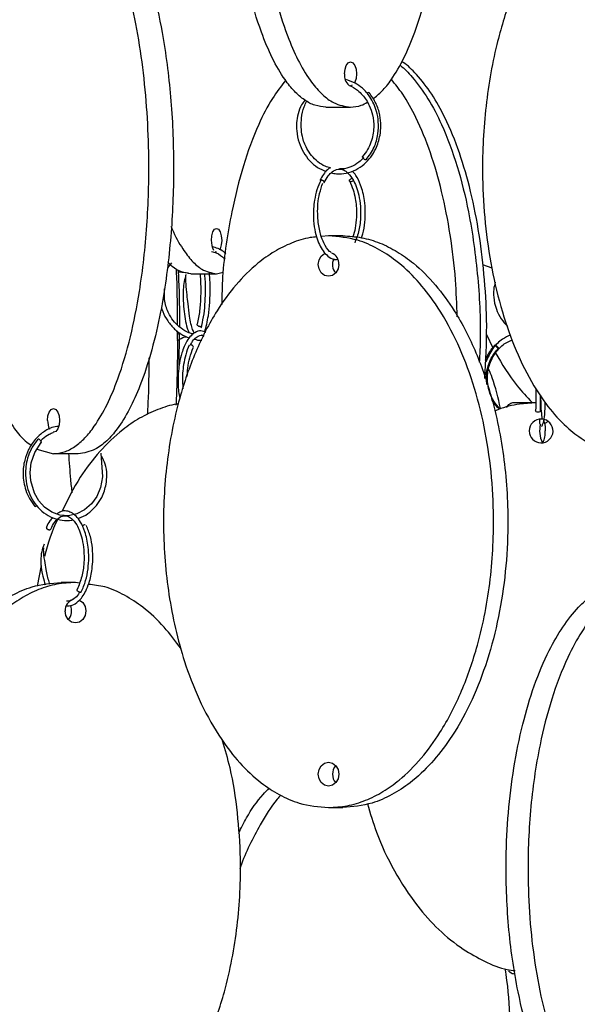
# Model space of a CAD drawing. Header units: millimetres. Extents: x 331 to 1634, y 417 to 1709.
# Tile 6 of 142: x 418 to 476, y 641 to 745. Entities that reach past the tile are written whole.
import ezdxf

# ---------------------------------------------------------------- set-up
doc = ezdxf.new("R2010")
doc.units = ezdxf.units.MM

msp = doc.modelspace()

# ---------------------------------------------------------------- linework, layer by layer
at = {"color": 7, "linetype": 'Continuous', "lineweight": 25}
for p, q in [((452.7, 737.76), (452.51, 737.7)), ((449.92, 735.45), (452.51, 735.45)), ((449.75, 727.54), (449.73, 727.52)), ((450.21, 721.95), (449.46, 721.88)), ((451.71, 721.95), (450.21, 721.95)), ((438.45, 720.22), (438.31, 720.27)), ((433.71, 719.11), (433.29, 718.58)), ((435.52, 718.03), (434.47, 718.13)), ((438.45, 717.97), (439.16, 718.12)), ((466.38, 718.95), (467.34, 718.59)), ((435.75, 717.97), (438.45, 717.97)), ((436.86, 712.48), (436.79, 712.27)), ((434.53, 708.35), (434.58, 711.77)), ((437.17, 711.5), (436.85, 711.51)), ((466.77, 711.61), (467.44, 710.18)), ((469.74, 704.47), (471.96, 704.47)), ((419.59, 699.55), (421.34, 699.08)), ((423.94, 699.08), (421.34, 699.08)), ((420.05, 687.36), (419.61, 685.19)), ((423.65, 685.58), (422.15, 685.58)), ((424.06, 685.51), (423.65, 685.58)), ((450.21, 661.95), (451.71, 661.95))]:
    msp.add_line(p, q, dxfattribs=at)
at = {"color": 1, "linetype": 'Continuous', "lineweight": 25}
msp.add_line((421.02, 691.14), (421.05, 691.17), dxfattribs=at)
at = {"color": 7, "linetype": 'Continuous', "lineweight": 25, "flags": 128}
for points in [[(451.89, 738.95), (451.94, 739.43), (452.07, 739.83), (452.28, 740.1), (452.51, 740.2), (452.75, 740.1), (452.96, 739.83), (453.09, 739.43), (453.14, 738.95), (453.09, 738.47), (452.96, 738.07), (452.92, 738)], [(454.12, 729.91), (454.06, 729.93), (453.98, 729.97), (453.91, 730.03), (453.84, 730.09), (453.79, 730.16), (453.77, 730.22), (453.77, 730.26), (453.78, 730.26)], [(452.81, 727.75), (452.8, 727.74), (452.72, 727.69), (452.64, 727.65), (452.55, 727.63), (452.47, 727.64), (452.42, 727.68), (452.4, 727.74), (452.42, 727.81), (452.47, 727.87), (452.55, 727.93), (452.63, 727.97), (452.72, 727.99)], [(437.91, 721.47), (437.95, 721.95), (438.07, 722.36), (438.24, 722.63), (438.45, 722.72), (438.66, 722.63), (438.83, 722.36), (438.95, 721.95), (438.99, 721.47), (438.95, 721), (438.83, 720.59), (438.77, 720.46)], [(451.29, 718.95), (451.21, 718.47), (450.97, 718.07), (450.62, 717.79), (450.21, 717.7), (449.79, 717.79), (449.44, 718.07), (449.21, 718.47), (449.12, 718.95), (449.21, 719.43), (449.44, 719.83), (449.79, 720.1), (449.85, 720.13)], [(436.71, 712.44), (436.61, 712.45), (436.53, 712.49), (436.46, 712.55), (436.43, 712.62), (436.43, 712.69), (436.43, 712.69)], [(435.99, 710.2), (435.99, 710.21), (436.02, 710.26), (436, 710.33), (435.96, 710.4), (435.88, 710.46), (435.79, 710.49), (435.7, 710.51)], [(467.69, 710.51), (467.73, 710.5), (467.78, 710.46), (467.85, 710.4), (467.92, 710.34), (467.98, 710.27), (468.03, 710.21), (468.05, 710.17), (468.04, 710.16), (468, 710.17), (467.95, 710.21), (467.88, 710.26), (467.81, 710.33), (467.74, 710.4), (467.7, 710.46), (467.68, 710.49), (467.69, 710.51)], [(420.72, 702.58), (420.76, 703.06), (420.9, 703.46), (421.1, 703.73), (421.34, 703.83), (421.58, 703.73), (421.78, 703.46), (421.92, 703.06), (421.97, 702.58), (421.92, 702.1), (421.78, 701.69), (421.58, 701.42), (421.34, 701.33), (421.29, 701.33)], [(472.19, 703.44), (472.09, 703.45), (472.01, 703.49), (471.96, 703.55), (471.94, 703.62), (471.94, 703.62)], [(472.44, 703.62), (472.44, 703.61), (472.42, 703.54), (472.37, 703.49), (472.29, 703.45), (472.19, 703.44)], [(472.88, 702.3), (472.93, 701.95), (472.95, 701.47)], [(420.06, 700.27), (420.07, 700.27), (420.08, 700.31), (420.05, 700.37), (420, 700.43), (419.94, 700.5), (419.86, 700.56), (419.79, 700.6), (419.73, 700.61)], [(426.3, 699.14), (426.49, 696.65), (426.27, 695.52), (425.89, 694.61), (425.33, 693.81), (424.61, 693.18), (423.78, 692.76), (422.9, 692.58), (422.01, 692.65), (421.15, 692.96), (420.39, 693.49), (419.79, 694.15), (419.34, 694.94), (418.95, 696.22), (418.89, 697.11), (419.01, 698.13), (419.38, 699.22), (420.06, 700.27), (420.06, 700.27)], [(424.13, 684.54), (424.04, 684.56), (423.95, 684.6), (423.87, 684.65), (423.82, 684.72), (423.81, 684.79), (423.82, 684.84)], [(424.04, 683.74), (424.06, 683.73), (424.42, 683.46), (424.65, 683.06), (424.73, 682.58), (424.65, 682.1), (424.42, 681.69), (424.06, 681.42), (423.65, 681.33), (423.24, 681.42), (422.88, 681.69), (422.65, 682.1), (422.57, 682.58), (422.57, 682.58)], [(451.29, 665.45), (451.21, 664.97), (450.97, 664.57), (450.62, 664.29), (450.21, 664.2), (449.79, 664.29), (449.44, 664.57), (449.21, 664.97), (449.12, 665.45), (449.21, 665.93), (449.44, 666.33), (449.79, 666.6), (450.21, 666.7), (450.62, 666.6), (450.97, 666.33), (451.21, 665.93), (451.29, 665.45)]]:
    msp.add_lwpolyline(points, dxfattribs=at)
at = {"color": 7, "linetype": 'Continuous', "lineweight": 25}
for centre, radius, start, end in [((453.18, 738.76), 1.31, 171.475, 231.1642), ((454.48, 736.62), 0.373, 98.432, 132.3295), ((439.85, 721.38), 1.95, 177.114, 208.5134), ((450.07, 719.01), 1.22, 357.1449, 67.4557), ((451.99, 718.95), 1.37, 154.6148, 221.0481), ((436.74, 712.62), 0.185, 260.3501, 337.8278), ((472.52, 701.47), 1.25, 88.1733, 180), ((472.52, 701.47), 1.25, 180, 86.6593), ((422.59, 702.51), 1.87, 177.7847, 206.7646), ((475.23, 701.48), 2.87, 165.7184, 205.8879), ((470.97, 701.21), 1.99, 330.8885, 7.619), ((419.37, 693.89), 0.349, 277.9288, 308.5735), ((424.67, 691.25), 0.364, 90.368, 144.5418), ((424.15, 684.67), 0.133, 261.0685, 328.1559), ((423.78, 682.64), 1.21, 108.5668, 183.0683), ((421.86, 682.58), 1.38, 319.1372, 25.1041), ((451.98, 665.45), 1.36, 138.9999, 221.4483)]:
    msp.add_arc(centre, radius, start, end, dxfattribs=at)
for points, knots in [([(449.92, 735.45), (449.54, 735.49), (448.78, 735.57), (447.66, 736.16), (446.61, 737.08), (445.45, 738.51), (444.27, 740.56), (442.96, 743.68), (441.79, 747.66), (440.72, 753.06), (440.03, 759.38), (439.85, 765.72), (440.06, 771.28), (440.51, 776.01), (441.21, 780.49), (442.17, 784.65), (443.29, 788.07), (444.52, 790.82), (445.71, 792.77), (446.93, 794.15), (448.3, 795.2), (449.32, 795.36), (449.92, 795.45)], [0, 0, 0, 0, 0.0287324, 0.0574768, 0.0865624, 0.1156695, 0.160081, 0.2045635, 0.2692848, 0.3341101, 0.4235075, 0.5129719, 0.5735152, 0.6342289, 0.6947006, 0.750912, 0.8070511, 0.8487904, 0.8904698, 0.9227172, 0.9549322, 1, 1, 1, 1]), ([(452.51, 795.45), (452.13, 795.41), (451.38, 795.33), (450.26, 794.74), (449.21, 793.82), (448.05, 792.39), (446.87, 790.34), (445.56, 787.22), (444.39, 783.24), (443.32, 777.84), (442.62, 771.52), (442.45, 765.18), (442.66, 759.62), (443.1, 754.89), (443.81, 750.41), (444.77, 746.25), (445.88, 742.83), (447.12, 740.08), (448.31, 738.13), (449.53, 736.75), (450.89, 735.7), (451.92, 735.54), (452.51, 735.45)], [0, 0, 0, 0, 0.028732, 0.057477, 0.086562, 0.11567, 0.160081, 0.204563, 0.269285, 0.33411, 0.423508, 0.512972, 0.573515, 0.634229, 0.694701, 0.750912, 0.807051, 0.84879, 0.89047, 0.922717, 0.954932, 1, 1, 1, 1]), ([(454.88, 736.32), (455.19, 736.57), (455.86, 737.11), (456.98, 738.51), (458.16, 740.56), (459.47, 743.68), (460.64, 747.66), (461.71, 753.06), (462.41, 759.38), (462.58, 765.72), (462.37, 771.28), (461.92, 776.01), (461.22, 780.49), (460.26, 784.65), (459.15, 788.07), (457.91, 790.83), (456.72, 792.75), (455.61, 794.07), (454.92, 794.53), (454.64, 794.72)], [0, 0, 0, 0, 0.029007, 0.061911, 0.112116, 0.162401, 0.235566, 0.308848, 0.409907, 0.511043, 0.579484, 0.648118, 0.716479, 0.780023, 0.843486, 0.89067, 0.937787, 0.974241, 1, 1, 1, 1]), ([(421.34, 699.08), (421.72, 699.12), (422.48, 699.19), (423.59, 699.79), (424.65, 700.71), (425.81, 702.13), (426.99, 704.19), (428.3, 707.31), (429.47, 711.29), (430.53, 716.69), (431.23, 723.01), (431.41, 729.35), (431.2, 734.91), (430.75, 739.64), (430.05, 744.12), (429.09, 748.27), (427.97, 751.7), (426.74, 754.45), (425.55, 756.4), (424.32, 757.78), (422.96, 758.83), (421.94, 758.99), (421.34, 759.08)], [0, 0, 0, 0, 0.0287324, 0.0574768, 0.0865624, 0.1156695, 0.160081, 0.2045635, 0.2692848, 0.3341101, 0.4235075, 0.5129719, 0.5735152, 0.6342289, 0.6947006, 0.750912, 0.8070511, 0.8487904, 0.8904698, 0.9227172, 0.9549322, 1, 1, 1, 1]), ([(423.94, 759.08), (424.31, 759.04), (425.07, 758.97), (426.18, 758.37), (427.24, 757.46), (428.39, 756.03), (429.58, 753.98), (430.88, 750.88), (432.06, 746.88), (433.12, 741.52), (433.83, 735.18), (434.03, 728.08), (433.72, 722.1), (433.18, 717.42), (432.57, 713.71), (431.69, 709.9), (430.58, 706.48), (429.34, 703.71), (428.16, 701.77), (426.93, 700.38), (425.57, 699.33), (424.54, 699.17), (423.94, 699.08)], [0, 0, 0, 0, 0.028337, 0.057482, 0.086271, 0.115678, 0.159507, 0.204576, 0.268467, 0.334125, 0.422295, 0.512989, 0.602477, 0.648589, 0.69469, 0.750296, 0.807042, 0.848267, 0.890464, 0.922281, 0.954931, 1, 1, 1, 1]), ([(479.73, 758.81), (479.24, 758.66), (478.17, 758.35), (476.62, 757.44), (474.85, 756.02), (473.04, 753.97), (471.04, 750.85), (469.24, 746.86), (467.61, 741.47), (466.54, 735.15), (466.27, 728.81), (466.59, 723.25), (467.27, 718.52), (468.35, 714.04), (469.82, 709.88), (471.53, 706.45), (473.42, 703.71), (475.25, 701.75), (477.13, 700.4), (478.53, 699.6), (479.39, 699.47), (479.59, 699.44)], [0, 0, 0, 0, 0.026766, 0.057955, 0.089167, 0.136789, 0.184488, 0.253889, 0.323402, 0.419263, 0.515196, 0.580117, 0.64522, 0.710065, 0.77034, 0.830539, 0.875296, 0.919989, 0.954568, 0.989112, 1, 1, 1, 1]), ([(419.24, 758.39), (419.2, 758.37), (418.78, 758.16), (418.04, 757.43), (416.87, 756.03), (415.69, 753.96), (414.39, 750.85), (413.21, 746.86), (412.15, 741.47), (411.45, 735.15), (411.28, 728.81), (411.49, 723.25), (411.93, 718.52), (412.64, 714.04), (413.59, 709.88), (414.71, 706.46), (415.94, 703.7), (417.14, 701.78), (418.18, 700.53), (418.79, 700.11), (419, 699.97)], [0, 0, 0, 0, 0.004119, 0.036952, 0.069808, 0.11994, 0.170153, 0.243211, 0.316387, 0.4173, 0.518288, 0.58663, 0.655165, 0.723426, 0.786878, 0.850249, 0.897365, 0.944413, 0.980814, 1, 1, 1, 1]), ([(457.69, 739.87), (457.71, 739.85), (458.17, 739.53), (459.2, 738.41), (460.69, 736.4), (462.32, 733.26), (463.78, 729.28), (465.11, 723.89), (465.96, 717.57), (466.22, 712.23), (466.06, 709.28), (466.02, 708.68)], [0, 0, 0, 0, 0.003311, 0.067919, 0.166498, 0.265235, 0.408895, 0.552786, 0.751219, 0.949801, 1, 1, 1, 1]), ([(466.61, 706.99), (466.71, 708.83), (466.9, 712.28), (466.62, 717.33), (466.08, 722.06), (465.2, 726.54), (464, 730.69), (462.61, 734.12), (461.07, 736.88), (459.58, 738.78), (458.49, 739.88), (457.95, 740.2), (457.9, 740.23)], [0, 0, 0, 0, 0.1450628, 0.270437, 0.3961641, 0.5213901, 0.6377937, 0.7540477, 0.8404822, 0.9267927, 0.9935712, 1, 1, 1, 1]), ([(445.7, 738.25), (445.23, 737.64), (444.17, 736.29), (442.65, 733.28), (441.17, 729.31), (439.87, 723.93), (439.09, 719.01), (439.01, 715.71), (438.99, 714.74)], [0, 0, 0, 0, 0.1094788, 0.2434699, 0.4334204, 0.6286217, 0.890753, 1, 1, 1, 1]), ([(454.15, 729.92), (454.46, 730.35), (455.04, 731.15), (455.42, 732.57), (455.48, 733.87), (455.24, 735.22), (454.68, 736.46), (453.84, 737.41), (452.96, 738.05), (452.32, 738.25), (451.98, 738.35)], [0, 0, 0, 0, 0.151404, 0.286855, 0.4064, 0.510014, 0.669179, 0.789322, 0.886014, 1, 1, 1, 1]), ([(463.72, 713.46), (463.67, 714.75), (463.57, 717.64), (463.03, 722.06), (462.16, 726.54), (460.96, 730.7), (459.56, 734.11), (458.16, 736.69), (457.21, 737.86), (456.8, 738.35)], [0, 0, 0, 0, 0.137236, 0.30831, 0.478702, 0.63709, 0.795274, 0.912884, 1, 1, 1, 1]), ([(450.48, 728.57), (450.67, 728.52), (451.19, 728.4), (452.08, 728.5), (453.07, 728.83), (453.95, 729.43), (454.65, 730.18), (455.26, 731.2), (455.62, 732.33), (455.73, 733.54), (455.61, 734.68), (455.23, 735.91), (454.73, 736.61), (454.46, 736.98)], [0, 0, 0, 0, 0.050203, 0.143426, 0.236616, 0.327872, 0.413496, 0.496598, 0.616082, 0.694035, 0.784013, 0.885999, 1, 1, 1, 1]), ([(452.36, 737.72), (452.36, 737.72), (452.68, 737.66), (453.17, 737.29), (453.91, 736.63), (454.48, 735.74), (454.89, 734.57), (455.01, 733.24), (454.77, 731.98), (454.32, 730.95), (453.96, 730.5), (453.78, 730.26)], [0, 0, 0, 0, 0.00012, 0.125907, 0.21389, 0.365052, 0.482363, 0.627208, 0.799463, 0.896287, 1, 1, 1, 1]), ([(447.74, 736.18), (447.61, 736.03), (447.28, 735.61), (446.99, 734.78), (446.83, 733.85), (446.85, 732.82), (447.07, 731.76), (447.55, 730.7), (448.2, 729.8), (449.01, 729.09), (449.64, 728.82), (449.95, 728.69)], [0, 0, 0, 0, 0.068044, 0.183754, 0.286523, 0.375412, 0.511306, 0.632032, 0.755824, 0.881832, 1, 1, 1, 1]), ([(450.42, 729.09), (450.23, 729.14), (449.75, 729.25), (449.07, 729.69), (448.41, 730.33), (447.82, 731.22), (447.34, 732.54), (447.3, 734.07), (447.54, 735.33), (447.81, 735.85), (447.91, 736.03)], [0, 0, 0, 0, 0.074633, 0.193141, 0.304533, 0.412841, 0.569187, 0.790429, 0.928114, 1, 1, 1, 1]), ([(452.51, 735.45), (452.9, 735.48), (453.49, 735.52), (454.06, 735.84), (454.27, 735.96)], [0, 0, 0, 0, 0.640898, 1, 1, 1, 1]), ([(453.91, 730.16), (453.74, 729.99), (453.34, 729.58), (452.57, 729.18), (451.87, 728.95), (451.47, 728.97), (451.36, 728.98)], [0, 0, 0, 0, 0.2367728, 0.5632115, 0.8894856, 1, 1, 1, 1]), ([(450.42, 729.09), (450.3, 729.03), (449.87, 728.8), (449.54, 728.19), (449.29, 727.75)], [0, 0, 0, 0, 0.263336, 1, 1, 1, 1]), ([(449.74, 727.53), (449.88, 727.79), (450.13, 728.25), (450.63, 728.75), (451.15, 728.98), (451.66, 728.93), (452.18, 728.65), (452.65, 728.1), (453.05, 727.33), (453.34, 726.45), (453.55, 725.31), (453.6, 723.95), (453.44, 722.45), (453.12, 721.63), (452.95, 721.2)], [0, 0, 0, 0, 0.079079, 0.145826, 0.243392, 0.30739, 0.380741, 0.474018, 0.535718, 0.607823, 0.690347, 0.783263, 0.886503, 1, 1, 1, 1]), ([(453.67, 721.75), (453.72, 721.88), (453.9, 722.35), (454.04, 723.34), (454.09, 724.53), (453.98, 725.89), (453.65, 727.2), (453.17, 728.22), (452.83, 728.61), (452.7, 728.75)], [0, 0, 0, 0, 0.059779, 0.22302, 0.371386, 0.504913, 0.726754, 0.897053, 1, 1, 1, 1]), ([(449.42, 727.81), (449.27, 727.47), (448.98, 726.84), (448.66, 725.49), (448.57, 724.03), (448.73, 722.65), (448.99, 721.63), (449.32, 720.83), (449.75, 720.16), (450.3, 719.67), (450.79, 719.42), (451.08, 719.48), (451.16, 719.49)], [0, 0, 0, 0, 0.110617, 0.209148, 0.368909, 0.482931, 0.578674, 0.666118, 0.755999, 0.854696, 0.96291, 1, 1, 1, 1]), ([(450.49, 720.21), (450.43, 720.24), (450.15, 720.4), (449.76, 721.03), (449.35, 722.08), (449.13, 723.16), (449.05, 724.3), (449.08, 725.34), (449.25, 726.47), (449.49, 727.13), (449.61, 727.47)], [0, 0, 0, 0, 0.043992, 0.227887, 0.341616, 0.504714, 0.607753, 0.724671, 0.855402, 1, 1, 1, 1]), ([(452.43, 727.67), (452.55, 727.39), (452.8, 726.85), (453.07, 725.68), (453.18, 724.36), (453.07, 723.06), (452.92, 722.26), (452.79, 721.92), (452.76, 721.84)], [0, 0, 0, 0, 0.177047, 0.33616, 0.598888, 0.790406, 0.955548, 1, 1, 1, 1]), ([(433.67, 722.97), (433.71, 722.86), (434.07, 721.94), (434.81, 720.67), (435.86, 719.27), (437.04, 718.22), (437.93, 718.07), (438.45, 717.97)], [0, 0, 0, 0, 0.033707, 0.300056, 0.50613, 0.711997, 1, 1, 1, 1]), ([(448.96, 721.83), (448.73, 721.81), (447.83, 721.74), (446.32, 721.23), (444.48, 720.33), (442.49, 718.9), (440.43, 716.85), (438.18, 713.75), (436.14, 709.76), (434.3, 704.39), (433.08, 698.05), (432.73, 690.95), (433.26, 684.97), (434.2, 680.29), (435.26, 676.58), (436.78, 672.77), (438.71, 669.35), (440.85, 666.58), (442.9, 664.64), (445.03, 663.25), (447.39, 662.2), (449.17, 662.04), (450.21, 661.95)], [0, 0, 0, 0, 0.0103088, 0.0399952, 0.069318, 0.0992707, 0.1439128, 0.189818, 0.2548949, 0.3217707, 0.4115766, 0.5039531, 0.5951019, 0.6420695, 0.6890258, 0.7456628, 0.8034625, 0.8454517, 0.8884319, 0.9208391, 0.954095, 1, 1, 1, 1]), ([(450.21, 661.95), (450.86, 661.99), (452.18, 662.07), (454.11, 662.66), (455.94, 663.58), (457.94, 665.01), (459.99, 667.06), (462.25, 670.18), (464.28, 674.16), (466.13, 679.56), (467.34, 685.88), (467.64, 692.22), (467.27, 697.78), (466.5, 702.51), (465.28, 706.99), (463.62, 711.15), (461.69, 714.57), (459.55, 717.32), (457.49, 719.27), (455.37, 720.65), (453.01, 721.7), (451.24, 721.86), (450.21, 721.95)], [0, 0, 0, 0, 0.028732, 0.057477, 0.086562, 0.11567, 0.160081, 0.204563, 0.269285, 0.33411, 0.423508, 0.512972, 0.573515, 0.634229, 0.694701, 0.750912, 0.807051, 0.84879, 0.89047, 0.922717, 0.954932, 1, 1, 1, 1]), ([(451.71, 721.95), (452.36, 721.91), (453.68, 721.83), (455.61, 721.24), (457.44, 720.32), (459.44, 718.89), (461.49, 716.84), (463.75, 713.72), (465.78, 709.74), (467.63, 704.34), (468.84, 698.02), (469.14, 691.68), (468.77, 686.12), (468, 681.39), (466.78, 676.91), (465.12, 672.75), (463.19, 669.33), (461.05, 666.58), (458.99, 664.63), (456.87, 663.25), (454.51, 662.2), (452.74, 662.04), (451.71, 661.95)], [0, 0, 0, 0, 0.0287324, 0.0574768, 0.0865624, 0.1156695, 0.160081, 0.2045635, 0.2692848, 0.3341101, 0.4235075, 0.5129719, 0.5735152, 0.6342289, 0.6947006, 0.750912, 0.8070511, 0.8487904, 0.8904698, 0.9227172, 0.9549322, 1, 1, 1, 1]), ([(437.91, 720.29), (438, 720.27), (438.43, 720.21), (438.92, 719.9), (439.27, 719.58), (439.36, 719.5)], [0, 0, 0, 0, 0.1681, 0.792908, 1, 1, 1, 1]), ([(439.44, 720.07), (439.35, 720.15), (438.93, 720.52), (438.41, 720.68), (438, 720.81)], [0, 0, 0, 0, 0.214337, 1, 1, 1, 1]), ([(435.75, 717.97), (435.42, 718.02), (434.76, 718.1), (433.95, 718.55), (433.51, 719.02), (433.36, 719.18)], [0, 0, 0, 0, 0.401211, 0.80259, 1, 1, 1, 1]), ([(434.21, 718.34), (434.22, 718.07), (434.32, 716.22), (434.32, 714.29), (434.31, 712.65)], [0, 0, 0, 0, 0.142005, 1, 1, 1, 1]), ([(434.59, 712.39), (434.59, 712.43), (434.61, 714.08), (434.56, 716.07), (434.48, 717.97), (434.46, 718.3)], [0, 0, 0, 0, 0.023776, 0.830336, 1, 1, 1, 1]), ([(435.24, 717.88), (435.18, 717.64), (434.98, 716.92), (434.9, 715.62), (435.01, 714.26), (435.16, 713.18), (435.34, 712.31), (435.5, 711.93), (435.57, 711.77)], [0, 0, 0, 0, 0.1198906, 0.3611916, 0.5352066, 0.699058, 0.8763998, 1, 1, 1, 1]), ([(436.12, 711.73), (436.06, 711.84), (435.94, 712.08), (435.76, 712.7), (435.59, 713.62), (435.48, 714.65), (435.35, 715.81), (435.24, 716.85), (435.23, 717.51), (435.22, 717.81)], [0, 0, 0, 0, 0.124353, 0.259854, 0.395875, 0.591739, 0.721206, 0.872513, 1, 1, 1, 1]), ([(436.73, 717.95), (436.75, 717.61), (436.8, 716.86), (436.8, 715.52), (436.69, 713.99), (436.52, 713.13), (436.43, 712.68)], [0, 0, 0, 0, 0.1904612, 0.4265194, 0.6964267, 1, 1, 1, 1]), ([(436.91, 712.55), (436.99, 712.94), (437.15, 713.69), (437.27, 715.02), (437.3, 716.26), (437.29, 717.27), (437.23, 717.77), (437.21, 717.95)], [0, 0, 0, 0, 0.258075, 0.492828, 0.704432, 0.892918, 1, 1, 1, 1]), ([(437.18, 711.86), (437.19, 711.88), (437.29, 712.08), (437.43, 712.66), (437.62, 713.66), (437.74, 714.79), (437.78, 715.99), (437.78, 717.06), (437.73, 717.72), (437.7, 718.05)], [0, 0, 0, 0, 0.01644, 0.179212, 0.333992, 0.549132, 0.688772, 0.849612, 1, 1, 1, 1]), ([(467.7, 717.08), (467.64, 716.83), (467.5, 716.31), (467.52, 715.35), (467.76, 714.29), (468.27, 713.23), (468.77, 712.69), (469.01, 712.43)], [0, 0, 0, 0, 0.152025, 0.316573, 0.567431, 0.789988, 1, 1, 1, 1]), ([(436.01, 711.65), (435.86, 711.68), (435.4, 711.8), (434.72, 712.22), (434.03, 712.86), (433.43, 713.74), (432.95, 714.93), (432.97, 715.9), (432.98, 716.4)], [0, 0, 0, 0, 0.082402, 0.245758, 0.399269, 0.548493, 0.763841, 1, 1, 1, 1]), ([(432.67, 714.51), (432.68, 714.42), (432.77, 713.97), (433.17, 713.22), (433.83, 712.33), (434.66, 711.62), (435.3, 711.36), (435.6, 711.23)], [0, 0, 0, 0, 0.053434, 0.289945, 0.532406, 0.77914, 1, 1, 1, 1]), ([(434.32, 711.98), (434.33, 711.48), (434.36, 709.38), (434.31, 706.75), (434.22, 704.68), (434.19, 704.19)], [0, 0, 0, 0, 0.193534, 0.805645, 1, 1, 1, 1]), ([(437.34, 711.81), (437.16, 711.89), (436.78, 712.05), (436.23, 711.85), (435.75, 711.47), (435.25, 710.81), (434.82, 709.82), (434.57, 708.71), (434.43, 707.66), (434.41, 706.47), (434.45, 705.45), (434.58, 704.99), (434.6, 704.94)], [0, 0, 0, 0, 0.097796, 0.214807, 0.298365, 0.392946, 0.545552, 0.653423, 0.732833, 0.84341, 0.985105, 1, 1, 1, 1]), ([(434.68, 711.69), (434.59, 711.67), (434.46, 711.66), (434.35, 711.59), (434.33, 711.58)], [0, 0, 0, 0, 0.749642, 1, 1, 1, 1]), ([(434.33, 710.95), (434.59, 711.12), (434.9, 711.32), (435.27, 711.36), (435.33, 711.36)], [0, 0, 0, 0, 0.82167, 1, 1, 1, 1]), ([(435.73, 710.51), (435.8, 710.64), (435.98, 711.01), (436.43, 711.39), (436.85, 711.61), (437.11, 711.42), (437.12, 711.41)], [0, 0, 0, 0, 0.169555, 0.4474618, 0.9607413, 1, 1, 1, 1]), ([(436.14, 711.1), (436.35, 711.04), (436.6, 710.96), (436.86, 710.99), (436.91, 710.99)], [0, 0, 0, 0, 0.8195476, 1, 1, 1, 1]), ([(469.32, 711.55), (469.03, 711.41), (468.33, 711.06), (467.33, 710.13), (466.93, 709.19), (466.72, 708.68)], [0, 0, 0, 0, 0.241805, 0.594452, 1, 1, 1, 1]), ([(468.18, 703.79), (467.93, 704.09), (467.45, 704.66), (467.04, 705.66), (466.87, 706.61), (466.89, 707.68), (467.17, 708.75), (467.79, 709.8), (468.53, 710.62), (469.21, 710.89), (469.51, 711.02)], [0, 0, 0, 0, 0.13462, 0.257077, 0.36735, 0.465424, 0.624412, 0.74087, 0.888064, 1, 1, 1, 1]), ([(435.57, 710.46), (435.44, 710.14), (435.2, 709.53), (434.94, 708.23), (434.83, 706.98), (434.91, 706.14), (434.93, 705.9)], [0, 0, 0, 0, 0.253717, 0.479888, 0.848638, 1, 1, 1, 1]), ([(435.38, 707.2), (435.39, 707.48), (435.43, 708.17), (435.62, 709.23), (435.87, 709.87), (436, 710.21)], [0, 0, 0, 0, 0.255984, 0.609126, 1, 1, 1, 1]), ([(467.69, 710.51), (467.42, 710.2), (466.98, 709.7), (466.74, 709.08), (466.65, 708.85)], [0, 0, 0, 0, 0.625834, 1, 1, 1, 1]), ([(466.83, 706.34), (466.81, 706.56), (466.73, 707.13), (466.86, 708.08), (467.25, 709.19), (467.77, 709.82), (468.04, 710.16)], [0, 0, 0, 0, 0.162824, 0.409111, 0.688182, 1, 1, 1, 1]), ([(431.21, 703.2), (431.26, 703.95), (431.37, 705.89), (431.37, 707.89), (431.37, 709.13)], [0, 0, 0, 0, 0.385109, 1, 1, 1, 1]), ([(467.71, 709.7), (468.42, 708.5), (469.53, 706.62), (471.03, 705.04), (471.57, 704.47)], [0, 0, 0, 0, 0.639724, 1, 1, 1, 1]), ([(468.26, 703.84), (468.01, 704.93), (467.69, 706.34), (467.15, 707.64), (467.03, 707.93)], [0, 0, 0, 0, 0.7793083, 1, 1, 1, 1]), ([(471.98, 705.91), (471.98, 705.58), (471.96, 704.71), (471.95, 704.04), (471.94, 703.62)], [0, 0, 0, 0, 0.382564, 1, 1, 1, 1]), ([(468.14, 703.75), (468.04, 703.85), (467.71, 704.14), (467.5, 704.52), (467.35, 704.77)], [0, 0, 0, 0, 0.342154, 1, 1, 1, 1]), ([(472.44, 703.61), (472.45, 703.91), (472.46, 704.39), (472.47, 704.99), (472.47, 705.2)], [0, 0, 0, 0, 0.637102, 1, 1, 1, 1]), ([(472.48, 705.2), (472.47, 705.07), (472.47, 704.54), (472.5, 703.72), (472.57, 702.97), (472.61, 702.83), (472.62, 702.79)], [0, 0, 0, 0, 0.105391, 0.443571, 0.860566, 1, 1, 1, 1]), ([(434.47, 704.3), (434.4, 704.29), (433.65, 704.22), (432.26, 703.74), (430.35, 702.85), (428.27, 701.42), (426.15, 699.36), (423.94, 696.5), (422.82, 694.24), (422.22, 693.01)], [0, 0, 0, 0, 0.011705, 0.135952, 0.261674, 0.38749, 0.579458, 0.771733, 1, 1, 1, 1]), ([(471.96, 704.43), (471.39, 704.39), (470.06, 704.31), (468.63, 703.98), (467.83, 703.62), (467.73, 703.58)], [0, 0, 0, 0, 0.395908, 0.921303, 1, 1, 1, 1]), ([(468.92, 703.94), (468.93, 703.96), (469.19, 704.4), (469.47, 704.44), (469.74, 704.47)], [0, 0, 0, 0, 0.048011, 1, 1, 1, 1]), ([(472.57, 701.98), (472.6, 702), (472.66, 702.05), (472.78, 702.41), (472.93, 703.17), (472.95, 704.05), (472.95, 704.51)], [0, 0, 0, 0, 0.19606, 0.373981, 0.671684, 1, 1, 1, 1]), ([(472.35, 702.65), (472.35, 702.62), (472.35, 702.41), (472.36, 702.25), (472.38, 702.21), (472.38, 702.18)], [0, 0, 0, 0, 0.055754, 0.52181, 1, 1, 1, 1]), ([(472.87, 702.29), (472.86, 702.31), (472.86, 702.32), (472.84, 702.64), (472.84, 702.69)], [0, 0, 0, 0, 0.8134803, 1, 1, 1, 1]), ([(421.87, 701.94), (421.64, 701.92), (421.02, 701.84), (420.24, 701.35), (419.38, 700.6), (418.72, 699.64), (418.25, 698.34), (418.07, 696.87), (418.31, 695.47), (418.8, 694.33), (419.18, 693.82), (419.38, 693.55)], [0, 0, 0, 0, 0.072838, 0.189939, 0.271709, 0.410208, 0.518668, 0.653015, 0.813168, 0.90333, 1, 1, 1, 1]), ([(472.91, 702.3), (472.92, 702.3), (473.04, 702.33), (473.14, 702.4), (473.23, 702.46)], [0, 0, 0, 0, 0.103111, 1, 1, 1, 1]), ([(419.7, 700.61), (419.46, 700.29), (419.01, 699.7), (418.51, 698.42), (418.33, 697.02), (418.53, 695.63), (418.94, 694.54), (419.53, 693.6), (420.32, 692.85), (421.24, 692.31), (422.24, 692.08), (422.97, 692.03), (423.32, 692.14), (423.35, 692.15)], [0, 0, 0, 0, 0.099253, 0.187627, 0.331181, 0.432784, 0.522985, 0.615456, 0.709602, 0.803892, 0.898247, 0.992612, 1, 1, 1, 1]), ([(419.97, 700.39), (420.04, 700.48), (420.3, 700.79), (420.77, 701.12), (421.18, 701.25), (421.32, 701.3)], [0, 0, 0, 0, 0.196116, 0.714502, 1, 1, 1, 1]), ([(422.92, 699.15), (422.98, 698.21), (423.07, 696.78), (423.22, 695.44), (423.27, 694.97)], [0, 0, 0, 0, 0.649546, 1, 1, 1, 1]), ([(423.88, 692.3), (424, 692.34), (424.46, 692.46), (425.15, 692.92), (425.87, 693.63), (426.51, 694.61), (426.87, 695.72), (426.97, 696.92), (426.84, 697.94), (426.54, 698.53), (426.41, 698.79)], [0, 0, 0, 0, 0.055582, 0.195152, 0.326114, 0.453234, 0.636458, 0.756223, 0.894085, 1, 1, 1, 1]), ([(421.23, 692.38), (421.13, 692.27), (420.89, 692), (420.7, 691.6), (420.59, 691.37)], [0, 0, 0, 0, 0.4050695, 1, 1, 1, 1]), ([(421.05, 691.17), (421.18, 691.42), (421.41, 691.89), (421.88, 692.39), (422.35, 692.61), (422.82, 692.56), (423.29, 692.29), (423.73, 691.74), (424.1, 690.97), (424.37, 690.09), (424.55, 688.95), (424.56, 687.58), (424.35, 686.09), (424, 685.27), (423.82, 684.83)], [0, 0, 0, 0, 0.080313, 0.14759, 0.244206, 0.305659, 0.378415, 0.472697, 0.534843, 0.607316, 0.69012, 0.783223, 0.886542, 1, 1, 1, 1]), ([(424.26, 684.6), (424.42, 684.97), (424.74, 685.69), (424.98, 686.95), (425.06, 688.15), (424.99, 689.51), (424.71, 690.83), (424.23, 691.89), (423.73, 692.55), (423.21, 692.93), (422.66, 693.1), (422.16, 693.09), (421.83, 692.85), (421.71, 692.76)], [0, 0, 0, 0, 0.109278, 0.209341, 0.300263, 0.382074, 0.517957, 0.622247, 0.705375, 0.78485, 0.853256, 0.944325, 1, 1, 1, 1]), ([(421.79, 692.22), (421.79, 692.22), (421.14, 691.01), (420.76, 689.65), (420.38, 688.3)], [0, 0, 0, 0, 0.005591, 1, 1, 1, 1]), ([(420.59, 691.37), (420.59, 691.35), (420.58, 691.32), (420.6, 691.26), (420.64, 691.21), (420.7, 691.16), (420.77, 691.13), (420.84, 691.1), (420.91, 691.1), (420.98, 691.11), (421.01, 691.12), (421.02, 691.14)], [0, 0, 0, 0, 0.109615, 0.225157, 0.340698, 0.450313, 0.549712, 0.67545, 0.774856, 0.874263, 1, 1, 1, 1]), ([(422.68, 683.11), (422.88, 683.11), (423.32, 683.12), (424.06, 683.62), (424.66, 684.45), (425.14, 685.65), (425.39, 686.8), (425.48, 688.05), (425.44, 689.22), (425.23, 690.47), (424.94, 691.19), (424.79, 691.56)], [0, 0, 0, 0, 0.094569, 0.199177, 0.350702, 0.443826, 0.578192, 0.664578, 0.763659, 0.875447, 1, 1, 1, 1]), ([(420.37, 689.59), (420.32, 689.47), (420.15, 689.08), (420.01, 688.37), (420.01, 687.34), (420.17, 686.28), (420.39, 685.61), (420.48, 685.32)], [0, 0, 0, 0, 0.092267, 0.301727, 0.48671, 0.774381, 1, 1, 1, 1]), ([(420.99, 685.4), (420.95, 685.47), (420.76, 685.92), (420.6, 686.77), (420.41, 687.92), (420.29, 688.72), (420.31, 689.15), (420.31, 689.21)], [0, 0, 0, 0, 0.071448, 0.433895, 0.671201, 0.9484, 1, 1, 1, 1]), ([(422.15, 625.58), (421.49, 625.62), (420.18, 625.69), (418.25, 626.29), (416.42, 627.21), (414.42, 628.63), (412.37, 630.69), (410.1, 633.81), (408.07, 637.79), (406.23, 643.19), (405.02, 649.51), (404.72, 655.85), (405.08, 661.41), (405.85, 666.14), (407.07, 670.62), (408.73, 674.77), (410.66, 678.2), (412.8, 680.95), (414.86, 682.9), (416.98, 684.28), (419.34, 685.33), (421.12, 685.49), (422.15, 685.58)], [0, 0, 0, 0, 0.028732, 0.057477, 0.086562, 0.11567, 0.160081, 0.204563, 0.269285, 0.33411, 0.423508, 0.512972, 0.573515, 0.634229, 0.694701, 0.750912, 0.807051, 0.84879, 0.89047, 0.922717, 0.954932, 1, 1, 1, 1]), ([(423.65, 685.58), (422.99, 685.54), (421.68, 685.46), (419.75, 684.87), (417.92, 683.95), (415.92, 682.52), (413.87, 680.47), (411.6, 677.35), (409.57, 673.36), (407.73, 667.97), (406.52, 661.65), (406.22, 655.31), (406.58, 649.75), (407.35, 645.02), (408.57, 640.54), (410.23, 636.38), (412.16, 632.95), (414.3, 630.2), (416.36, 628.26), (418.48, 626.88), (420.84, 625.83), (422.62, 625.67), (423.65, 625.58)], [0, 0, 0, 0, 0.0287324, 0.0574768, 0.0865624, 0.1156695, 0.160081, 0.2045635, 0.2692848, 0.3341101, 0.4235075, 0.5129719, 0.5735152, 0.6342289, 0.6947006, 0.750912, 0.8070511, 0.8487904, 0.8904698, 0.9227172, 0.9549322, 1, 1, 1, 1]), ([(434.73, 678.61), (434.16, 679.39), (432.96, 681.01), (430.93, 682.9), (428.82, 684.27), (426.89, 685.17), (425.58, 685.31), (425, 685.37)], [0, 0, 0, 0, 0.228407, 0.473326, 0.66282, 0.852124, 1, 1, 1, 1]), ([(481.7, 625.58), (481.21, 625.62), (480.23, 625.69), (478.8, 626.29), (477.45, 627.21), (475.96, 628.63), (474.44, 630.69), (472.76, 633.81), (471.25, 637.79), (469.88, 643.19), (468.98, 649.51), (468.76, 655.85), (469.03, 661.41), (469.6, 666.14), (470.51, 670.62), (471.74, 674.77), (473.17, 678.2), (474.76, 680.95), (476.29, 682.9), (477.86, 684.28), (479.62, 685.33), (480.93, 685.49), (481.7, 685.58)], [0, 0, 0, 0, 0.028732, 0.057477, 0.086562, 0.11567, 0.160081, 0.204563, 0.269285, 0.33411, 0.423508, 0.512972, 0.573515, 0.634229, 0.694701, 0.750912, 0.807051, 0.84879, 0.89047, 0.922717, 0.954932, 1, 1, 1, 1]), ([(484, 685.58), (483.51, 685.54), (482.53, 685.46), (481.1, 684.87), (479.74, 683.95), (478.26, 682.52), (476.74, 680.47), (475.06, 677.35), (473.55, 673.36), (472.18, 667.97), (471.28, 661.65), (471.06, 655.31), (471.33, 649.75), (471.9, 645.02), (472.81, 640.54), (474.04, 636.38), (475.47, 632.95), (477.06, 630.2), (478.59, 628.26), (480.16, 626.88), (481.91, 625.83), (483.23, 625.67), (484, 625.58)], [0, 0, 0, 0, 0.028732, 0.057477, 0.086562, 0.11567, 0.160081, 0.204563, 0.269285, 0.33411, 0.423508, 0.512972, 0.573515, 0.634229, 0.694701, 0.750912, 0.807051, 0.84879, 0.89047, 0.922717, 0.954932, 1, 1, 1, 1]), ([(424.04, 684.49), (424.01, 684.44), (423.85, 684.16), (423.5, 683.84), (423.07, 683.57), (422.8, 683.61), (422.71, 683.62)], [0, 0, 0, 0, 0.07568, 0.419439, 0.799706, 1, 1, 1, 1]), ([(423.65, 625.58), (424.31, 625.62), (425.62, 625.69), (427.55, 626.29), (429.38, 627.21), (431.38, 628.63), (433.43, 630.69), (435.7, 633.81), (437.73, 637.79), (439.57, 643.19), (440.78, 649.51), (441.09, 655.85), (440.7, 661.4), (440.09, 665.56), (439.36, 668.02), (439.09, 668.97)], [0, 0, 0, 0, 0.042761, 0.08554, 0.128826, 0.172145, 0.23824, 0.304441, 0.400763, 0.497239, 0.630284, 0.763429, 0.853533, 0.94389, 1, 1, 1, 1]), ([(440.78, 659.27), (441.05, 659.81), (441.77, 661.28), (442.87, 662.87), (443.78, 663.77), (444, 664)], [0, 0, 0, 0, 0.301839, 0.826974, 1, 1, 1, 1]), ([(445.2, 663.25), (445.07, 663.11), (444.24, 662.21), (442.78, 659.71), (441.45, 657.24), (440.93, 655.56), (440.91, 655.48)], [0, 0, 0, 0, 0.067817, 0.436199, 0.972188, 1, 1, 1, 1]), ([(454.29, 662.35), (454.58, 661.35), (455.3, 658.92), (457.03, 655.28), (459.25, 651.85), (461.72, 649.1), (464.1, 647.15), (466.55, 645.8), (468.39, 644.99), (469.51, 644.87), (469.78, 644.84)], [0, 0, 0, 0, 0.127435, 0.308737, 0.489805, 0.624429, 0.75886, 0.862869, 0.966773, 1, 1, 1, 1]), ([(469.14, 637.1), (469.17, 637.74), (469.3, 639.98), (469.12, 642.65), (468.82, 644.62), (468.76, 645.03)], [0, 0, 0, 0, 0.242778, 0.844766, 1, 1, 1, 1]), ([(469.74, 644.47), (469.57, 644.49), (469.36, 644.51), (469.15, 644.77), (469.1, 644.83)], [0, 0, 0, 0, 0.780112, 1, 1, 1, 1])]:
    msp.add_open_spline(points, degree=3, knots=knots, dxfattribs=at)
at = {"color": 1, "linetype": 'Continuous', "lineweight": 25}
msp.add_open_spline([(449.43, 727.81), (449.45, 727.81), (449.49, 727.8), (449.57, 727.78), (449.64, 727.74), (449.7, 727.69), (449.74, 727.64), (449.76, 727.58), (449.75, 727.55), (449.75, 727.54)], degree=3, knots=[0, 0, 0, 0, 0.12829, 0.290562, 0.418843, 0.560308, 0.709422, 0.858535, 1, 1, 1, 1], dxfattribs=at)

doc.saveas('drawing.dxf')
